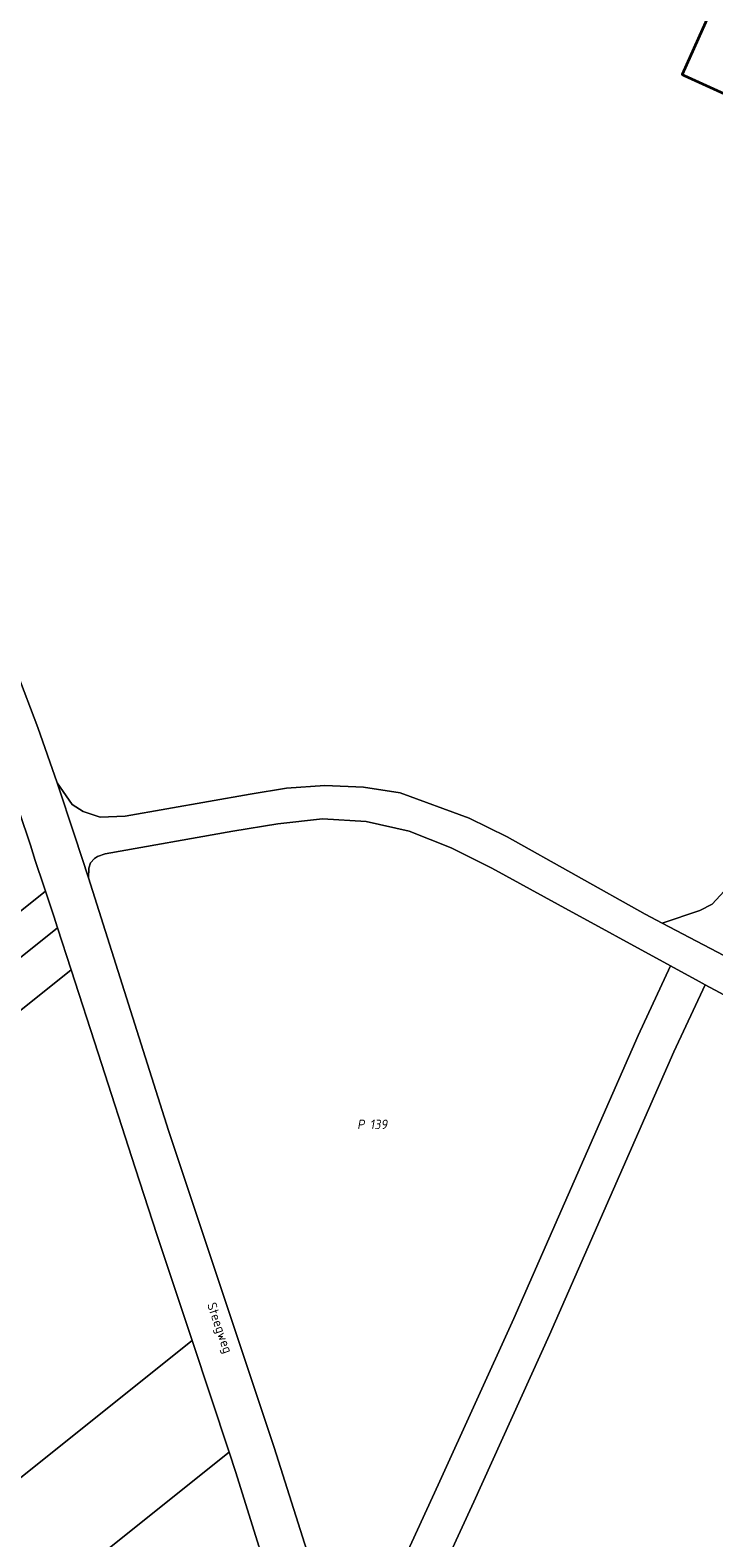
# Model space of a CAD drawing. Extents: x 184444 to 186844, y 346155 to 349219.
# Tile 26 of 49: x 185555 to 185685, y 347378 to 347665. Entities that reach past the tile are written whole.
import ezdxf
from ezdxf.enums import TextEntityAlignment as Align
from ezdxf.lldxf.tags import DXFTag

# ---------------------------------------------------------------- set-up
doc = ezdxf.new("R2010")
doc.units = 0
for name, color, linetype, lineweight in [('B-WE-KG-GRENS_PERCEEL-G', 150, 'KG-PERCEEL', 18), ('B-WE-KG-GRENS_PERCEEL-GV', 150, 'Continuous', 18), ('B-WE-KG-GRENS_PERCEEL-S', 150, 'Continuous', 25), ('B-WE-OG-BEBOUWING-G', 7, 'Continuous', 35), ('B-WE-OG-BEBOUWING_STRAATNAAM-T18', 1, 'Continuous', 18)]:
    doc.layers.add(name, color=color, linetype=linetype, lineweight=lineweight)
doc.styles.add('NLCS-ISO', font='NLCS-ISO.ttf')
doc.styles.add('NLCS-ISO-M1000-T18', font='NLCS-ISO.ttf', dxfattribs={"height": 1.8})
doc.styles.get("Standard").update_dxf_attribs({"font": 'NLCS-ISO.ttf'})
tags = doc.linetypes.add('KG-PERCEEL', pattern='A,5.5,-2,["P",Standard,S=1.8,R=0,X=-0.5,Y=-0.9],-2,5.5,-2,[5,NLCS.SHX,S=0.75,R=0,X=0,Y=0],-2', length=19).pattern_tags.tags
tags[6] = DXFTag(74, 10)

# ---------------------------------------------------------------- blocks, each defined once
blk = doc.blocks.new('SKG-PERCEELNUMMER-SO')
at = {"style": 'NLCS-ISO', "oblique": 10, "flags": 1}
for tag, p in [('GEMEENTECODE', (0, 2.55)), ('PERCEELGROOTTE', (0, -2.45))]:
    blk.add_attdef(tag, text='', height=1.8, dxfattribs=at).set_placement(p, align=Align.MIDDLE_CENTER)
at = {"style": 'NLCS-ISO', "oblique": 10}
blk.add_attdef('SECTIE', text='', height=1.8, dxfattribs=at).set_placement((-0.5, 0), align=Align.MIDDLE_RIGHT)
blk.add_attdef('PERCEELNUMMER', text='', height=1.8, dxfattribs=at).set_placement((0.5, 0), align=Align.MIDDLE_LEFT)

msp = doc.modelspace()

# ---------------------------------------------------------------- linework, layer by layer
at = {"layer": 'B-WE-KG-GRENS_PERCEEL-G', "flags": 128}
for points in [[(185488.485, 347639.04), (185491.894, 347635.418), (185500.14, 347625.763), (185508.509, 347615.399), (185515.58, 347606.147), (185525.982, 347591.199), (185535.729, 347575.731), (185544.643, 347559.44), (185552.185, 347542.467), (185556.162, 347531.931), (185559.851, 347521.393)], [(185675.064, 347494.649), (185682.236, 347497.039), (185684.537, 347498.294), (185687.582, 347501.585), (185693.075, 347508.212), (185700.946, 347519.009), (185707.527, 347530.321), (185716.773, 347548.066), (185721.175, 347556.893)], [(185549.174, 347526.277), (185550.536, 347522.169), (185554.745, 347509.479), (185555.695, 347506.613), (185557.316, 347501.726), (185557.645, 347500.734)], [(185675.064, 347494.649), (185671.828, 347496.356), (185645.534, 347511.118), (185638.323, 347514.64), (185625.147, 347519.503), (185618.177, 347520.54), (185610.801, 347520.855), (185603.507, 347520.378), (185596.602, 347519.192), (185572.826, 347515.01), (185568.065, 347514.807), (185564.773, 347515.905), (185562.687, 347517.222), (185559.851, 347521.393)], [(185565.813, 347503.299), (185563.2, 347511.245), (185559.851, 347521.393)], [(185565.813, 347503.299), (185565.87, 347505.149), (185566.2, 347506.136), (185566.942, 347506.942), (185567.517, 347507.344), (185568.982, 347507.867), (185593.323, 347512.193), (185601.89, 347513.564), (185610.35, 347514.492), (185618.716, 347514.032), (185626.888, 347512.178), (185634.85, 347509.014), (185642.624, 347505.13), (185655.216, 347498.21), (185676.641, 347486.517)], [(185615.183, 347350.268), (185613.396, 347356.019), (185609.054, 347369.995), (185601.169, 347394.789), (185581.08, 347455.192), (185565.813, 347503.299)], [(185557.645, 347500.734), (185421.67, 347392.031), (185420.822, 347391.355)], [(185557.645, 347500.734), (185559.216, 347495.995), (185559.944, 347493.752)], [(185559.944, 347493.752), (185426.124, 347386.77), (185425.502, 347386.275)], [(185559.944, 347493.752), (185562.539, 347485.752)], [(185689.437, 347487.069), (185675.064, 347494.649)], [(185615.183, 347350.268), (185632.393, 347387.669), (185646.79, 347419.399), (185670.463, 347473.233), (185676.641, 347486.517)], [(185676.641, 347486.517), (185682.071, 347483.554), (185683.241, 347482.924)], [(185562.539, 347485.752), (185431.239, 347380.784), (185430.849, 347380.472)], [(185562.539, 347485.752), (185567.682, 347469.9), (185574.726, 347448.074), (185578.896, 347435.152), (185580.533, 347430.214), (185581.537, 347427.185), (185585.528, 347415.15)], [(185618.434, 347339.39), (185639.183, 347384.482), (185653.614, 347416.287), (185677.294, 347470.136), (185683.241, 347482.924)], [(185683.241, 347482.924), (185697.8, 347475.091), (185723.062, 347461.776), (185734.591, 347455.701), (185736.619, 347454.622), (185767.319, 347438.296), (185770.637, 347436.532), (185773.786, 347434.858)], [(185585.528, 347415.15), (185474.247, 347326.187), (185468.294, 347321.428), (185466.648, 347320.113), (185377.034, 347248.474)], [(185585.528, 347415.15), (185592.574, 347393.897)], [(185592.574, 347393.897), (185487.36, 347309.784), (185481.399, 347305.019), (185480.809, 347304.548), (185389.69, 347231.705)], [(185592.574, 347393.897), (185593.858, 347390.026), (185598.253, 347376.035), (185599.907, 347370.769), (185604.567, 347355.938), (185605.345, 347353.365), (185605.534, 347352.738), (185606.464, 347349.663), (185606.951, 347348.053), (185608.893, 347341.628)]]:
    msp.add_lwpolyline(points, dxfattribs=at)
at = {"layer": 'B-WE-KG-GRENS_PERCEEL-GV', "flags": 128}
for points in [[(185609.054, 347369.995), (185601.169, 347394.789), (185581.08, 347455.192), (185565.813, 347503.299), (185563.2, 347511.245), (185559.851, 347521.393), (185556.162, 347531.931), (185552.185, 347542.467), (185544.643, 347559.44), (185535.729, 347575.731), (185525.982, 347591.199), (185515.58, 347606.147), (185508.509, 347615.399), (185500.14, 347625.763), (185491.894, 347635.418), (185488.485, 347639.04), (185472.715, 347655.793), (185452.157, 347677.221)], [(185552.185, 347542.467), (185556.162, 347531.931), (185559.851, 347521.393), (185562.687, 347517.222), (185564.773, 347515.905), (185568.065, 347514.807), (185572.826, 347515.01), (185596.602, 347519.192), (185603.507, 347520.378), (185610.801, 347520.855), (185618.177, 347520.54), (185625.147, 347519.503), (185638.323, 347514.64), (185645.534, 347511.118), (185671.828, 347496.356), (185675.064, 347494.649), (185682.236, 347497.039), (185684.537, 347498.294), (185687.582, 347501.585)], [(185550.536, 347522.169), (185554.745, 347509.479), (185555.695, 347506.613), (185557.316, 347501.726), (185557.645, 347500.734), (185559.216, 347495.995), (185559.944, 347493.752), (185562.539, 347485.752), (185567.682, 347469.9), (185574.726, 347448.074), (185578.896, 347435.152), (185580.533, 347430.214), (185581.537, 347427.185), (185585.528, 347415.15), (185592.574, 347393.897), (185593.858, 347390.026), (185598.253, 347376.035)], [(185689.437, 347487.069), (185675.064, 347494.649), (185671.828, 347496.356), (185645.534, 347511.118), (185638.323, 347514.64), (185625.147, 347519.503), (185618.177, 347520.54), (185610.801, 347520.855), (185603.507, 347520.378), (185596.602, 347519.192), (185572.826, 347515.01), (185568.065, 347514.807), (185564.773, 347515.905), (185562.687, 347517.222), (185559.851, 347521.393), (185563.2, 347511.245), (185565.813, 347503.299), (185565.87, 347505.149), (185566.2, 347506.136), (185566.942, 347506.942), (185567.517, 347507.344), (185568.982, 347507.867), (185593.323, 347512.193), (185601.89, 347513.564), (185610.35, 347514.492), (185618.716, 347514.032), (185626.888, 347512.178), (185634.85, 347509.014), (185642.624, 347505.13), (185655.216, 347498.21), (185676.641, 347486.517), (185682.071, 347483.554), (185683.241, 347482.924), (185697.8, 347475.091)], [(185687.582, 347501.585), (185684.537, 347498.294), (185682.236, 347497.039), (185675.064, 347494.649), (185689.437, 347487.069)], [(185598.253, 347376.035), (185593.858, 347390.026), (185592.574, 347393.897), (185487.36, 347309.784)]]:
    msp.add_lwpolyline(points, dxfattribs=at)
for points in [[(185557.645, 347500.734), (185557.316, 347501.726), (185555.695, 347506.613), (185554.745, 347509.479), (185550.536, 347522.169), (185549.174, 347526.277), (185403.68, 347409.963), (185420.156, 347392.079), (185420.822, 347391.355), (185421.67, 347392.031)], [(185615.183, 347350.268), (185632.393, 347387.669), (185646.79, 347419.399), (185670.463, 347473.233), (185676.641, 347486.517), (185655.216, 347498.21), (185642.624, 347505.13), (185634.85, 347509.014), (185626.888, 347512.178), (185618.716, 347514.032), (185610.35, 347514.492), (185601.89, 347513.564), (185593.323, 347512.193), (185568.982, 347507.867), (185567.517, 347507.344), (185566.942, 347506.942), (185566.2, 347506.136), (185565.87, 347505.149), (185565.813, 347503.299), (185581.08, 347455.192), (185601.169, 347394.789), (185609.054, 347369.995), (185613.396, 347356.019)], [(185420.822, 347391.355), (185425.502, 347386.275), (185426.124, 347386.77), (185559.944, 347493.752), (185559.216, 347495.995), (185557.645, 347500.734), (185421.67, 347392.031)], [(185425.502, 347386.275), (185430.849, 347380.472), (185431.239, 347380.784), (185562.539, 347485.752), (185559.944, 347493.752), (185426.124, 347386.77)], [(185683.241, 347482.924), (185682.071, 347483.554), (185676.641, 347486.517), (185670.463, 347473.233), (185646.79, 347419.399), (185632.393, 347387.669), (185615.183, 347350.268), (185616.442, 347346.217), (185618.434, 347339.39), (185639.183, 347384.482), (185653.614, 347416.287), (185677.294, 347470.136)], [(185430.849, 347380.472), (185424.897, 347375.714), (185423.252, 347374.399), (185405.01, 347359.815), (185399.528, 347355.433), (185348.323, 347314.497), (185334.035, 347303.075), (185335.082, 347301.83), (185368.032, 347262.646), (185369.962, 347260.351), (185371.692, 347258.294), (185370.527, 347257.096), (185377.034, 347248.474), (185466.648, 347320.113), (185468.294, 347321.428), (185474.247, 347326.187), (185585.528, 347415.15), (185581.537, 347427.185), (185580.533, 347430.214), (185578.896, 347435.152), (185574.726, 347448.074), (185567.682, 347469.9), (185562.539, 347485.752), (185431.239, 347380.784)], [(185653.985, 347225.703), (185734.152, 347229.948), (185773.786, 347434.858), (185770.637, 347436.532), (185767.319, 347438.296), (185736.619, 347454.622), (185734.591, 347455.701), (185723.062, 347461.776), (185697.8, 347475.091), (185683.241, 347482.924), (185677.294, 347470.136), (185653.614, 347416.287), (185639.183, 347384.482), (185618.434, 347339.39), (185624.503, 347318.588), (185637.898, 347273.352), (185640.091, 347265.948), (185641.998, 347259.786), (185643.016, 347256.495), (185646.984, 347243.673), (185650.727, 347232.923), (185652.284, 347229.258), (185652.787, 347228.075)], [(185377.034, 347248.474), (185389.69, 347231.705), (185480.809, 347304.548), (185481.399, 347305.019), (185487.36, 347309.784), (185592.574, 347393.897), (185585.528, 347415.15), (185474.247, 347326.187), (185468.294, 347321.428), (185466.648, 347320.113)]]:
    msp.add_lwpolyline(points, close=True, dxfattribs=at)
at = {"layer": 'B-WE-OG-BEBOUWING-G', "flags": 128}
msp.add_lwpolyline([(185679.209, 347656.075), (185715.122, 347639.749), (185724.479, 347660.508), (185688.168, 347677.141), (185687.863, 347676.457), (185686.329, 347673.021), (185678.841, 347656.242)], close=True, dxfattribs=at)

# ---------------------------------------------------------------- block references
at = {"layer": 'B-WE-KG-GRENS_PERCEEL-S'}
msp.add_blockref('SKG-PERCEELNUMMER-SO', (185618.884, 347456.338), dxfattribs=at).add_auto_attribs({'PERCEELNUMMER': '139', 'SECTIE': 'P'})

# ---------------------------------------------------------------- texts
at = {"layer": 'B-WE-OG-BEBOUWING_STRAATNAAM-T18', "style": 'NLCS-ISO-M1000-T18'}
msp.add_text('Steegweg', height=1.8, rotation=289.1, dxfattribs=at).set_placement((185590.59, 347417.511), align=Align.MIDDLE)

doc.saveas('drawing.dxf')
